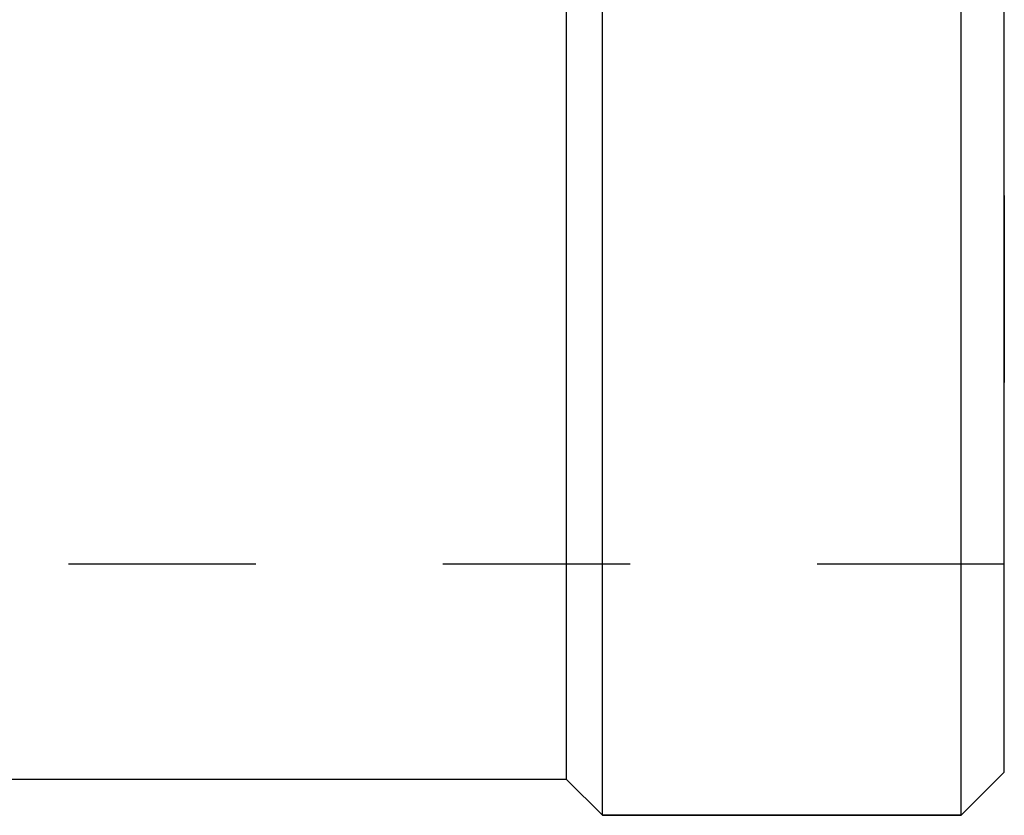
# Model space of a CAD drawing. Header units: millimetres. Extents: x 424 to 576, y 459 to 541.
# Tile 2 of 19: x 503 to 537, y 459 to 486. Entities that reach past the tile are written whole.
import ezdxf

# ---------------------------------------------------------------- set-up
doc = ezdxf.new("R2010")
doc.units = ezdxf.units.MM
doc.header["$LTSCALE"] = 65.185185
doc.linetypes.add('HIDDEN', pattern=[0.2, 0.1, -0.1])
for name, color, linetype in [('FASEN', 7, 'CONTINUOUS'), ('KOERPER', 7, 'CONTINUOUS'), ('KONST.EL_MIT_GEO', 7, 'CONTINUOUS')]:
    doc.layers.add(name, color=color, linetype=linetype)

msp = doc.modelspace()

# ---------------------------------------------------------------- linework, layer by layer
at = {"layer": 'FASEN', "color": 7, "linetype": 'Continuous'}
for p, q in [((535.616, 458.75), (535.616, 541.25)), ((537.116, 460.25), (537.116, 539.75)), ((537.116, 460.25), (535.616, 458.75)), ((523.116, 458.75), (535.616, 458.75))]:
    msp.add_line(p, q, dxfattribs=at)
at = {"layer": 'KOERPER', "color": 7, "linetype": 'Continuous'}
for p, q in [((523.116, 458.75), (523.116, 541.25)), ((521.866, 460), (521.866, 540)), ((521.866, 460), (444.366, 460)), ((523.116, 458.75), (521.866, 460)), ((535.616, 458.75), (523.116, 458.75))]:
    msp.add_line(p, q, dxfattribs=at)
at = {"layer": 'KONST.EL_MIT_GEO', "color": 8, "linetype": 'HIDDEN'}
for p, q in [((537.116, 532.499), (537.116, 467.501)), ((537.116, 467.5), (498.912, 467.5))]:
    msp.add_line(p, q, dxfattribs=at)

doc.saveas('drawing.dxf')
